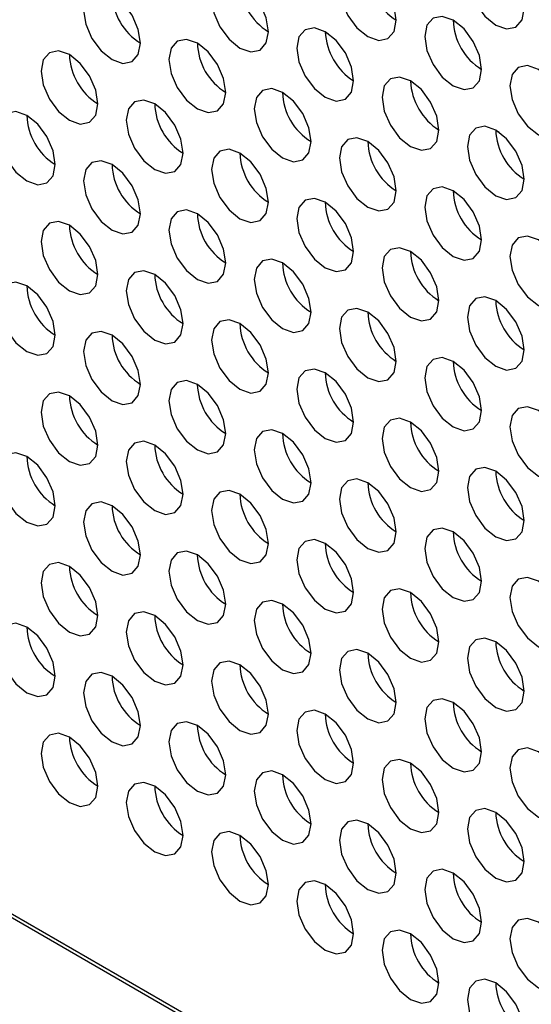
# Model space of a CAD drawing. Header units: millimetres. Extents: x 256 to 1374, y 313 to 1176.
# Tile 114 of 212: x 1088.51 to 1092.75, y 921.23 to 929.4. Entities that reach past the tile are written whole.
import ezdxf

# ---------------------------------------------------------------- set-up
doc = ezdxf.new("R2010")
doc.units = ezdxf.units.MM

msp = doc.modelspace()

# ---------------------------------------------------------------- linework, layer by layer
at = {"color": 7, "linetype": 'Continuous', "lineweight": 30}
for p, q in [((1054.7836, 941.3798), (1097.0967, 916.9529)), ((1054.8588, 941.3688), (1097.0967, 916.9854)), ((1092.1249, 929.3803), (1092.0998, 929.3948)), ((1091.0391, 929.2996), (1091.0633, 929.2856)), ((1091.7462, 928.8914), (1091.7704, 928.8774)), ((1092.4533, 928.4832), (1092.4775, 928.4692))]:
    msp.add_line(p, q, dxfattribs=at)
at = {"color": 7, "linetype": 'Continuous', "lineweight": 30, "flags": 128}
for points in [[(1092.689, 929.4917), (1092.6711, 929.6062), (1092.62, 929.724), (1092.5435, 929.8272), (1092.4533, 929.8999), (1092.3631, 929.9313), (1092.2867, 929.9164), (1092.2356, 929.8576), (1092.2176, 929.7638), (1092.2356, 929.6493), (1092.2867, 929.5315), (1092.3631, 929.4284), (1092.4533, 929.3556), (1092.5435, 929.3242), (1092.62, 929.3391), (1092.6711, 929.3979), (1092.689, 929.4917)], [(1091.6284, 929.3963), (1091.6104, 929.5108), (1091.5593, 929.6286), (1091.4829, 929.7318), (1091.3927, 929.8046), (1091.3025, 929.8359), (1091.226, 929.8211), (1091.1749, 929.7623), (1091.157, 929.6685), (1091.1749, 929.554), (1091.226, 929.4362), (1091.3025, 929.333), (1091.3927, 929.2602), (1091.4829, 929.2289), (1091.5593, 929.2437), (1091.6104, 929.3025), (1091.6284, 929.3963)], [(1090.5677, 929.301), (1090.5498, 929.4155), (1090.4987, 929.5333), (1090.4222, 929.6364), (1090.332, 929.7092), (1090.2418, 929.7406), (1090.1654, 929.7257), (1090.1143, 929.6669), (1090.0963, 929.5731), (1090.1143, 929.4586), (1090.1654, 929.3408), (1090.2418, 929.2376), (1090.332, 929.1649), (1090.4222, 929.1335), (1090.4987, 929.1484), (1090.5498, 929.2072), (1090.5677, 929.301)], [(1089.5071, 929.2056), (1089.4891, 929.3201), (1089.438, 929.4379), (1089.3616, 929.5411), (1089.2714, 929.6139), (1089.1812, 929.6452), (1089.1047, 929.6303), (1089.0536, 929.5715), (1089.0357, 929.4777), (1089.0536, 929.3632), (1089.1047, 929.2454), (1089.1812, 929.1423), (1089.2714, 929.0695), (1089.3616, 929.0381), (1089.438, 929.053), (1089.4891, 929.1118), (1089.5071, 929.2056)], [(1092.3355, 928.9881), (1092.3175, 929.1026), (1092.2664, 929.2204), (1092.19, 929.3236), (1092.0998, 929.3964), (1092.0096, 929.4277), (1091.9331, 929.4129), (1091.882, 929.3541), (1091.8641, 929.2603), (1091.882, 929.1458), (1091.9331, 929.028), (1092.0096, 928.9248), (1092.0998, 928.852), (1092.19, 928.8207), (1092.2664, 928.8355), (1092.3175, 928.8943), (1092.3355, 928.9881)], [(1091.2748, 928.8928), (1091.2569, 929.0073), (1091.2058, 929.1251), (1091.1293, 929.2282), (1091.0391, 929.301), (1090.9489, 929.3324), (1090.8725, 929.3175), (1090.8214, 929.2587), (1090.8034, 929.1649), (1090.8214, 929.0504), (1090.8725, 928.9326), (1090.9489, 928.8294), (1091.0391, 928.7567), (1091.1293, 928.7253), (1091.2058, 928.7402), (1091.2569, 928.799), (1091.2748, 928.8928)], [(1090.2142, 928.7974), (1090.1962, 928.9119), (1090.1451, 929.0297), (1090.0687, 929.1329), (1089.9785, 929.2057), (1089.8883, 929.237), (1089.8118, 929.2221), (1089.7607, 929.1633), (1089.7428, 929.0695), (1089.7607, 928.955), (1089.8118, 928.8372), (1089.8883, 928.7341), (1089.9785, 928.6613), (1090.0687, 928.6299), (1090.1451, 928.6448), (1090.1962, 928.7036), (1090.2142, 928.7974)], [(1089.1535, 928.702), (1089.1356, 928.8166), (1089.0845, 928.9344), (1089.008, 929.0375), (1088.9178, 929.1103), (1088.8276, 929.1416), (1088.7511, 929.1268), (1088.7, 929.068), (1088.6821, 928.9742), (1088.7, 928.8597), (1088.7511, 928.7419), (1088.8276, 928.6387), (1088.9178, 928.5659), (1089.008, 928.5346), (1089.0845, 928.5494), (1089.1356, 928.6082), (1089.1535, 928.702)], [(1093.0426, 928.5799), (1093.0246, 928.6944), (1092.9736, 928.8122), (1092.8971, 928.9154), (1092.8069, 928.9882), (1092.7167, 929.0195), (1092.6402, 929.0047), (1092.5891, 928.9459), (1092.5712, 928.8521), (1092.5891, 928.7375), (1092.6402, 928.6197), (1092.7167, 928.5166), (1092.8069, 928.4438), (1092.8971, 928.4125), (1092.9736, 928.4273), (1093.0246, 928.4861), (1093.0426, 928.5799)], [(1091.9819, 928.4846), (1091.964, 928.5991), (1091.9129, 928.7169), (1091.8364, 928.82), (1091.7462, 928.8928), (1091.656, 928.9242), (1091.5796, 928.9093), (1091.5285, 928.8505), (1091.5105, 928.7567), (1091.5285, 928.6422), (1091.5796, 928.5244), (1091.656, 928.4212), (1091.7462, 928.3484), (1091.8364, 928.3171), (1091.9129, 928.332), (1091.964, 928.3908), (1091.9819, 928.4846)], [(1090.9213, 928.3892), (1090.9033, 928.5037), (1090.8522, 928.6215), (1090.7758, 928.7247), (1090.6856, 928.7974), (1090.5954, 928.8288), (1090.5189, 928.8139), (1090.4678, 928.7551), (1090.4499, 928.6613), (1090.4678, 928.5468), (1090.5189, 928.429), (1090.5954, 928.3259), (1090.6856, 928.2531), (1090.7758, 928.2217), (1090.8522, 928.2366), (1090.9033, 928.2954), (1090.9213, 928.3892)], [(1089.8606, 928.2938), (1089.8427, 928.4084), (1089.7916, 928.5261), (1089.7151, 928.6293), (1089.6249, 928.7021), (1089.5347, 928.7334), (1089.4582, 928.7186), (1089.4072, 928.6598), (1089.3892, 928.566), (1089.4072, 928.4515), (1089.4582, 928.3337), (1089.5347, 928.2305), (1089.6249, 928.1577), (1089.7151, 928.1264), (1089.7916, 928.1412), (1089.8427, 928.2), (1089.8606, 928.2938)], [(1088.8, 928.1985), (1088.782, 928.313), (1088.7309, 928.4308), (1088.6544, 928.5339), (1088.5642, 928.6067), (1088.474, 928.6381), (1088.3976, 928.6232), (1088.3465, 928.5644), (1088.3285, 928.4706), (1088.3465, 928.3561), (1088.3976, 928.2383), (1088.474, 928.1352), (1088.5642, 928.0624), (1088.6544, 928.031), (1088.7309, 928.0459), (1088.782, 928.1047), (1088.8, 928.1985)], [(1092.689, 928.0764), (1092.6711, 928.1909), (1092.62, 928.3087), (1092.5435, 928.4118), (1092.4533, 928.4846), (1092.3631, 928.516), (1092.2867, 928.5011), (1092.2356, 928.4423), (1092.2176, 928.3485), (1092.2356, 928.234), (1092.2867, 928.1162), (1092.3631, 928.013), (1092.4533, 927.9402), (1092.5435, 927.9089), (1092.62, 927.9238), (1092.6711, 927.9826), (1092.689, 928.0764)], [(1091.6284, 927.981), (1091.6104, 928.0955), (1091.5593, 928.2133), (1091.4829, 928.3165), (1091.3927, 928.3892), (1091.3025, 928.4206), (1091.226, 928.4057), (1091.1749, 928.3469), (1091.157, 928.2531), (1091.1749, 928.1386), (1091.226, 928.0208), (1091.3025, 927.9177), (1091.3927, 927.8449), (1091.4829, 927.8135), (1091.5593, 927.8284), (1091.6104, 927.8872), (1091.6284, 927.981)], [(1090.5677, 927.8856), (1090.5498, 928.0001), (1090.4987, 928.1179), (1090.4222, 928.2211), (1090.332, 928.2939), (1090.2418, 928.3252), (1090.1654, 928.3104), (1090.1143, 928.2516), (1090.0963, 928.1578), (1090.1143, 928.0433), (1090.1654, 927.9255), (1090.2418, 927.8223), (1090.332, 927.7495), (1090.4222, 927.7182), (1090.4987, 927.733), (1090.5498, 927.7918), (1090.5677, 927.8856)], [(1089.5071, 927.7903), (1089.4891, 927.9048), (1089.438, 928.0226), (1089.3616, 928.1257), (1089.2714, 928.1985), (1089.1812, 928.2299), (1089.1047, 928.215), (1089.0536, 928.1562), (1089.0357, 928.0624), (1089.0536, 927.9479), (1089.1047, 927.8301), (1089.1812, 927.7269), (1089.2714, 927.6542), (1089.3616, 927.6228), (1089.438, 927.6377), (1089.4891, 927.6965), (1089.5071, 927.7903)], [(1092.3355, 927.5728), (1092.3175, 927.6873), (1092.2664, 927.8051), (1092.19, 927.9083), (1092.0998, 927.981), (1092.0096, 928.0124), (1091.9331, 927.9975), (1091.882, 927.9387), (1091.8641, 927.8449), (1091.882, 927.7304), (1091.9331, 927.6126), (1092.0096, 927.5095), (1092.0998, 927.4367), (1092.19, 927.4053), (1092.2664, 927.4202), (1092.3175, 927.479), (1092.3355, 927.5728)], [(1091.2748, 927.4774), (1091.2569, 927.5919), (1091.2058, 927.7097), (1091.1293, 927.8129), (1091.0391, 927.8857), (1090.9489, 927.917), (1090.8725, 927.9022), (1090.8214, 927.8434), (1090.8034, 927.7496), (1090.8214, 927.6351), (1090.8725, 927.5173), (1090.9489, 927.4141), (1091.0391, 927.3413), (1091.1293, 927.31), (1091.2058, 927.3248), (1091.2569, 927.3836), (1091.2748, 927.4774)], [(1090.2142, 927.3821), (1090.1962, 927.4966), (1090.1451, 927.6144), (1090.0687, 927.7175), (1089.9785, 927.7903), (1089.8883, 927.8217), (1089.8118, 927.8068), (1089.7607, 927.748), (1089.7428, 927.6542), (1089.7607, 927.5397), (1089.8118, 927.4219), (1089.8883, 927.3187), (1089.9785, 927.246), (1090.0687, 927.2146), (1090.1451, 927.2295), (1090.1962, 927.2883), (1090.2142, 927.3821)], [(1089.1535, 927.2867), (1089.1356, 927.4012), (1089.0845, 927.519), (1089.008, 927.6222), (1088.9178, 927.695), (1088.8276, 927.7263), (1088.7511, 927.7114), (1088.7, 927.6526), (1088.6821, 927.5588), (1088.7, 927.4443), (1088.7511, 927.3265), (1088.8276, 927.2234), (1088.9178, 927.1506), (1089.008, 927.1192), (1089.0845, 927.1341), (1089.1356, 927.1929), (1089.1535, 927.2867)], [(1093.0426, 927.1646), (1093.0246, 927.2791), (1092.9736, 927.3969), (1092.8971, 927.5), (1092.8069, 927.5728), (1092.7167, 927.6042), (1092.6402, 927.5893), (1092.5891, 927.5305), (1092.5712, 927.4367), (1092.5891, 927.3222), (1092.6402, 927.2044), (1092.7167, 927.1013), (1092.8069, 927.0285), (1092.8971, 926.9971), (1092.9736, 927.012), (1093.0246, 927.0708), (1093.0426, 927.1646)], [(1091.9819, 927.0692), (1091.964, 927.1837), (1091.9129, 927.3015), (1091.8364, 927.4047), (1091.7462, 927.4775), (1091.656, 927.5088), (1091.5796, 927.494), (1091.5285, 927.4352), (1091.5105, 927.3414), (1091.5285, 927.2268), (1091.5796, 927.109), (1091.656, 927.0059), (1091.7462, 926.9331), (1091.8364, 926.9018), (1091.9129, 926.9166), (1091.964, 926.9754), (1091.9819, 927.0692)], [(1090.9213, 926.9739), (1090.9033, 927.0884), (1090.8522, 927.2062), (1090.7758, 927.3093), (1090.6856, 927.3821), (1090.5954, 927.4135), (1090.5189, 927.3986), (1090.4678, 927.3398), (1090.4499, 927.246), (1090.4678, 927.1315), (1090.5189, 927.0137), (1090.5954, 926.9105), (1090.6856, 926.8377), (1090.7758, 926.8064), (1090.8522, 926.8213), (1090.9033, 926.8801), (1090.9213, 926.9739)], [(1089.8606, 926.8785), (1089.8427, 926.993), (1089.7916, 927.1108), (1089.7151, 927.214), (1089.6249, 927.2867), (1089.5347, 927.3181), (1089.4582, 927.3032), (1089.4072, 927.2444), (1089.3892, 927.1506), (1089.4072, 927.0361), (1089.4582, 926.9183), (1089.5347, 926.8152), (1089.6249, 926.7424), (1089.7151, 926.711), (1089.7916, 926.7259), (1089.8427, 926.7847), (1089.8606, 926.8785)], [(1088.8, 926.7831), (1088.782, 926.8977), (1088.7309, 927.0154), (1088.6544, 927.1186), (1088.5642, 927.1914), (1088.474, 927.2227), (1088.3976, 927.2079), (1088.3465, 927.1491), (1088.3285, 927.0553), (1088.3465, 926.9408), (1088.3976, 926.823), (1088.474, 926.7198), (1088.5642, 926.647), (1088.6544, 926.6157), (1088.7309, 926.6305), (1088.782, 926.6893), (1088.8, 926.7831)], [(1092.689, 926.661), (1092.6711, 926.7755), (1092.62, 926.8933), (1092.5435, 926.9965), (1092.4533, 927.0693), (1092.3631, 927.1006), (1092.2867, 927.0858), (1092.2356, 927.027), (1092.2176, 926.9332), (1092.2356, 926.8186), (1092.2867, 926.7008), (1092.3631, 926.5977), (1092.4533, 926.5249), (1092.5435, 926.4936), (1092.62, 926.5084), (1092.6711, 926.5672), (1092.689, 926.661)], [(1091.6284, 926.5657), (1091.6104, 926.6802), (1091.5593, 926.798), (1091.4829, 926.9011), (1091.3927, 926.9739), (1091.3025, 927.0053), (1091.226, 926.9904), (1091.1749, 926.9316), (1091.157, 926.8378), (1091.1749, 926.7233), (1091.226, 926.6055), (1091.3025, 926.5023), (1091.3927, 926.4295), (1091.4829, 926.3982), (1091.5593, 926.4131), (1091.6104, 926.4719), (1091.6284, 926.5657)], [(1090.5677, 926.4703), (1090.5498, 926.5848), (1090.4987, 926.7026), (1090.4222, 926.8058), (1090.332, 926.8785), (1090.2418, 926.9099), (1090.1654, 926.895), (1090.1143, 926.8362), (1090.0963, 926.7424), (1090.1143, 926.6279), (1090.1654, 926.5101), (1090.2418, 926.407), (1090.332, 926.3342), (1090.4222, 926.3028), (1090.4987, 926.3177), (1090.5498, 926.3765), (1090.5677, 926.4703)], [(1089.5071, 926.3749), (1089.4891, 926.4894), (1089.438, 926.6072), (1089.3616, 926.7104), (1089.2714, 926.7832), (1089.1812, 926.8145), (1089.1047, 926.7997), (1089.0536, 926.7409), (1089.0357, 926.6471), (1089.0536, 926.5326), (1089.1047, 926.4148), (1089.1812, 926.3116), (1089.2714, 926.2388), (1089.3616, 926.2075), (1089.438, 926.2223), (1089.4891, 926.2811), (1089.5071, 926.3749)], [(1092.3355, 926.1575), (1092.3175, 926.272), (1092.2664, 926.3898), (1092.19, 926.4929), (1092.0998, 926.5657), (1092.0096, 926.5971), (1091.9331, 926.5822), (1091.882, 926.5234), (1091.8641, 926.4296), (1091.882, 926.3151), (1091.9331, 926.1973), (1092.0096, 926.0941), (1092.0998, 926.0213), (1092.19, 925.99), (1092.2664, 926.0048), (1092.3175, 926.0637), (1092.3355, 926.1575)], [(1091.2748, 926.0621), (1091.2569, 926.1766), (1091.2058, 926.2944), (1091.1293, 926.3976), (1091.0391, 926.4703), (1090.9489, 926.5017), (1090.8725, 926.4868), (1090.8214, 926.428), (1090.8034, 926.3342), (1090.8214, 926.2197), (1090.8725, 926.1019), (1090.9489, 925.9988), (1091.0391, 925.926), (1091.1293, 925.8946), (1091.2058, 925.9095), (1091.2569, 925.9683), (1091.2748, 926.0621)], [(1090.2142, 925.9667), (1090.1962, 926.0812), (1090.1451, 926.199), (1090.0687, 926.3022), (1089.9785, 926.375), (1089.8883, 926.4063), (1089.8118, 926.3915), (1089.7607, 926.3327), (1089.7428, 926.2389), (1089.7607, 926.1244), (1089.8118, 926.0066), (1089.8883, 925.9034), (1089.9785, 925.8306), (1090.0687, 925.7993), (1090.1451, 925.8141), (1090.1962, 925.8729), (1090.2142, 925.9667)], [(1089.1535, 925.8714), (1089.1356, 925.9859), (1089.0845, 926.1037), (1089.008, 926.2068), (1088.9178, 926.2796), (1088.8276, 926.311), (1088.7511, 926.2961), (1088.7, 926.2373), (1088.6821, 926.1435), (1088.7, 926.029), (1088.7511, 925.9112), (1088.8276, 925.808), (1088.9178, 925.7353), (1089.008, 925.7039), (1089.0845, 925.7188), (1089.1356, 925.7776), (1089.1535, 925.8714)], [(1093.0426, 925.7493), (1093.0246, 925.8638), (1092.9736, 925.9816), (1092.8971, 926.0847), (1092.8069, 926.1575), (1092.7167, 926.1889), (1092.6402, 926.174), (1092.5891, 926.1152), (1092.5712, 926.0214), (1092.5891, 925.9069), (1092.6402, 925.7891), (1092.7167, 925.6859), (1092.8069, 925.6131), (1092.8971, 925.5818), (1092.9736, 925.5966), (1093.0246, 925.6555), (1093.0426, 925.7493)], [(1091.9819, 925.6539), (1091.964, 925.7684), (1091.9129, 925.8862), (1091.8364, 925.9893), (1091.7462, 926.0621), (1091.656, 926.0935), (1091.5796, 926.0786), (1091.5285, 926.0198), (1091.5105, 925.926), (1091.5285, 925.8115), (1091.5796, 925.6937), (1091.656, 925.5906), (1091.7462, 925.5178), (1091.8364, 925.4864), (1091.9129, 925.5013), (1091.964, 925.5601), (1091.9819, 925.6539)], [(1090.9213, 925.5585), (1090.9033, 925.673), (1090.8522, 925.7908), (1090.7758, 925.894), (1090.6856, 925.9668), (1090.5954, 925.9981), (1090.5189, 925.9833), (1090.4678, 925.9245), (1090.4499, 925.8307), (1090.4678, 925.7161), (1090.5189, 925.5983), (1090.5954, 925.4952), (1090.6856, 925.4224), (1090.7758, 925.3911), (1090.8522, 925.4059), (1090.9033, 925.4647), (1090.9213, 925.5585)], [(1089.8606, 925.4632), (1089.8427, 925.5777), (1089.7916, 925.6955), (1089.7151, 925.7986), (1089.6249, 925.8714), (1089.5347, 925.9028), (1089.4582, 925.8879), (1089.4072, 925.8291), (1089.3892, 925.7353), (1089.4072, 925.6208), (1089.4582, 925.503), (1089.5347, 925.3998), (1089.6249, 925.3271), (1089.7151, 925.2957), (1089.7916, 925.3106), (1089.8427, 925.3694), (1089.8606, 925.4632)], [(1088.8, 925.3678), (1088.782, 925.4823), (1088.7309, 925.6001), (1088.6544, 925.7033), (1088.5642, 925.776), (1088.474, 925.8074), (1088.3976, 925.7925), (1088.3465, 925.7337), (1088.3285, 925.6399), (1088.3465, 925.5254), (1088.3976, 925.4076), (1088.474, 925.3045), (1088.5642, 925.2317), (1088.6544, 925.2003), (1088.7309, 925.2152), (1088.782, 925.274), (1088.8, 925.3678)], [(1092.689, 925.2457), (1092.6711, 925.3602), (1092.62, 925.478), (1092.5435, 925.5811), (1092.4533, 925.6539), (1092.3631, 925.6853), (1092.2867, 925.6704), (1092.2356, 925.6116), (1092.2176, 925.5178), (1092.2356, 925.4033), (1092.2867, 925.2855), (1092.3631, 925.1824), (1092.4533, 925.1096), (1092.5435, 925.0782), (1092.62, 925.0931), (1092.6711, 925.1519), (1092.689, 925.2457)], [(1091.6284, 925.1503), (1091.6104, 925.2648), (1091.5593, 925.3826), (1091.4829, 925.4858), (1091.3927, 925.5586), (1091.3025, 925.5899), (1091.226, 925.5751), (1091.1749, 925.5163), (1091.157, 925.4225), (1091.1749, 925.3079), (1091.226, 925.1901), (1091.3025, 925.087), (1091.3927, 925.0142), (1091.4829, 924.9829), (1091.5593, 924.9977), (1091.6104, 925.0565), (1091.6284, 925.1503)], [(1090.5677, 925.055), (1090.5498, 925.1695), (1090.4987, 925.2873), (1090.4222, 925.3904), (1090.332, 925.4632), (1090.2418, 925.4946), (1090.1654, 925.4797), (1090.1143, 925.4209), (1090.0963, 925.3271), (1090.1143, 925.2126), (1090.1654, 925.0948), (1090.2418, 924.9916), (1090.332, 924.9188), (1090.4222, 924.8875), (1090.4987, 924.9024), (1090.5498, 924.9612), (1090.5677, 925.055)], [(1089.5071, 924.9596), (1089.4891, 925.0741), (1089.438, 925.1919), (1089.3616, 925.2951), (1089.2714, 925.3678), (1089.1812, 925.3992), (1089.1047, 925.3843), (1089.0536, 925.3255), (1089.0357, 925.2317), (1089.0536, 925.1172), (1089.1047, 924.9994), (1089.1812, 924.8963), (1089.2714, 924.8235), (1089.3616, 924.7921), (1089.438, 924.807), (1089.4891, 924.8658), (1089.5071, 924.9596)], [(1092.3355, 924.7421), (1092.3175, 924.8566), (1092.2664, 924.9744), (1092.19, 925.0776), (1092.0998, 925.1504), (1092.0096, 925.1817), (1091.9331, 925.1669), (1091.882, 925.1081), (1091.8641, 925.0143), (1091.882, 924.8997), (1091.9331, 924.7819), (1092.0096, 924.6788), (1092.0998, 924.606), (1092.19, 924.5747), (1092.2664, 924.5895), (1092.3175, 924.6483), (1092.3355, 924.7421)], [(1091.2748, 924.6468), (1091.2569, 924.7613), (1091.2058, 924.8791), (1091.1293, 924.9822), (1091.0391, 925.055), (1090.9489, 925.0864), (1090.8725, 925.0715), (1090.8214, 925.0127), (1090.8034, 924.9189), (1090.8214, 924.8044), (1090.8725, 924.6866), (1090.9489, 924.5834), (1091.0391, 924.5106), (1091.1293, 924.4793), (1091.2058, 924.4941), (1091.2569, 924.553), (1091.2748, 924.6468)], [(1090.2142, 924.5514), (1090.1962, 924.6659), (1090.1451, 924.7837), (1090.0687, 924.8869), (1089.9785, 924.9596), (1089.8883, 924.991), (1089.8118, 924.9761), (1089.7607, 924.9173), (1089.7428, 924.8235), (1089.7607, 924.709), (1089.8118, 924.5912), (1089.8883, 924.4881), (1089.9785, 924.4153), (1090.0687, 924.3839), (1090.1451, 924.3988), (1090.1962, 924.4576), (1090.2142, 924.5514)], [(1089.1535, 924.456), (1089.1356, 924.5705), (1089.0845, 924.6883), (1089.008, 924.7915), (1088.9178, 924.8643), (1088.8276, 924.8956), (1088.7511, 924.8808), (1088.7, 924.822), (1088.6821, 924.7282), (1088.7, 924.6136), (1088.7511, 924.4959), (1088.8276, 924.3927), (1088.9178, 924.3199), (1089.008, 924.2886), (1089.0845, 924.3034), (1089.1356, 924.3622), (1089.1535, 924.456)], [(1093.0426, 924.3339), (1093.0246, 924.4484), (1092.9736, 924.5662), (1092.8971, 924.6694), (1092.8069, 924.7422), (1092.7167, 924.7735), (1092.6402, 924.7587), (1092.5891, 924.6998), (1092.5712, 924.6061), (1092.5891, 924.4915), (1092.6402, 924.3737), (1092.7167, 924.2706), (1092.8069, 924.1978), (1092.8971, 924.1664), (1092.9736, 924.1813), (1093.0246, 924.2401), (1093.0426, 924.3339)], [(1091.9819, 924.2386), (1091.964, 924.3531), (1091.9129, 924.4709), (1091.8364, 924.574), (1091.7462, 924.6468), (1091.656, 924.6782), (1091.5796, 924.6633), (1091.5285, 924.6045), (1091.5105, 924.5107), (1091.5285, 924.3962), (1091.5796, 924.2784), (1091.656, 924.1752), (1091.7462, 924.1024), (1091.8364, 924.0711), (1091.9129, 924.0859), (1091.964, 924.1448), (1091.9819, 924.2386)], [(1090.9213, 924.1432), (1090.9033, 924.2577), (1090.8522, 924.3755), (1090.7758, 924.4786), (1090.6856, 924.5514), (1090.5954, 924.5828), (1090.5189, 924.5679), (1090.4678, 924.5091), (1090.4499, 924.4153), (1090.4678, 924.3008), (1090.5189, 924.183), (1090.5954, 924.0799), (1090.6856, 924.0071), (1090.7758, 923.9757), (1090.8522, 923.9906), (1090.9033, 924.0494), (1090.9213, 924.1432)], [(1089.8606, 924.0478), (1089.8427, 924.1623), (1089.7916, 924.2801), (1089.7151, 924.3833), (1089.6249, 924.4561), (1089.5347, 924.4874), (1089.4582, 924.4726), (1089.4072, 924.4138), (1089.3892, 924.32), (1089.4072, 924.2054), (1089.4582, 924.0877), (1089.5347, 923.9845), (1089.6249, 923.9117), (1089.7151, 923.8804), (1089.7916, 923.8952), (1089.8427, 923.954), (1089.8606, 924.0478)], [(1088.8, 923.9525), (1088.782, 924.067), (1088.7309, 924.1848), (1088.6544, 924.2879), (1088.5642, 924.3607), (1088.474, 924.3921), (1088.3976, 924.3772), (1088.3465, 924.3184), (1088.3285, 924.2246), (1088.3465, 924.1101), (1088.3976, 923.9923), (1088.474, 923.8891), (1088.5642, 923.8164), (1088.6544, 923.785), (1088.7309, 923.7999), (1088.782, 923.8587), (1088.8, 923.9525)], [(1092.689, 923.8303), (1092.6711, 923.9449), (1092.62, 924.0627), (1092.5435, 924.1658), (1092.4533, 924.2386), (1092.3631, 924.2699), (1092.2867, 924.2551), (1092.2356, 924.1963), (1092.2176, 924.1025), (1092.2356, 923.988), (1092.2867, 923.8702), (1092.3631, 923.767), (1092.4533, 923.6942), (1092.5435, 923.6629), (1092.62, 923.6777), (1092.6711, 923.7365), (1092.689, 923.8303)], [(1091.6284, 923.735), (1091.6104, 923.8495), (1091.5593, 923.9673), (1091.4829, 924.0704), (1091.3927, 924.1432), (1091.3025, 924.1746), (1091.226, 924.1597), (1091.1749, 924.1009), (1091.157, 924.0071), (1091.1749, 923.8926), (1091.226, 923.7748), (1091.3025, 923.6717), (1091.3927, 923.5989), (1091.4829, 923.5675), (1091.5593, 923.5824), (1091.6104, 923.6412), (1091.6284, 923.735)], [(1090.5677, 923.6396), (1090.5498, 923.7541), (1090.4987, 923.8719), (1090.4222, 923.9751), (1090.332, 924.0479), (1090.2418, 924.0792), (1090.1654, 924.0644), (1090.1143, 924.0056), (1090.0963, 923.9118), (1090.1143, 923.7972), (1090.1654, 923.6794), (1090.2418, 923.5763), (1090.332, 923.5035), (1090.4222, 923.4722), (1090.4987, 923.487), (1090.5498, 923.5458), (1090.5677, 923.6396)], [(1089.5071, 923.5443), (1089.4891, 923.6588), (1089.438, 923.7766), (1089.3616, 923.8797), (1089.2714, 923.9525), (1089.1812, 923.9839), (1089.1047, 923.969), (1089.0536, 923.9102), (1089.0357, 923.8164), (1089.0536, 923.7019), (1089.1047, 923.5841), (1089.1812, 923.4809), (1089.2714, 923.4081), (1089.3616, 923.3768), (1089.438, 923.3917), (1089.4891, 923.4505), (1089.5071, 923.5443)], [(1092.3355, 923.3268), (1092.3175, 923.4413), (1092.2664, 923.5591), (1092.19, 923.6622), (1092.0998, 923.735), (1092.0096, 923.7664), (1091.9331, 923.7515), (1091.882, 923.6927), (1091.8641, 923.5989), (1091.882, 923.4844), (1091.9331, 923.3666), (1092.0096, 923.2635), (1092.0998, 923.1907), (1092.19, 923.1593), (1092.2664, 923.1742), (1092.3175, 923.233), (1092.3355, 923.3268)], [(1091.2748, 923.2314), (1091.2569, 923.3459), (1091.2058, 923.4637), (1091.1293, 923.5669), (1091.0391, 923.6397), (1090.9489, 923.671), (1090.8725, 923.6562), (1090.8214, 923.5974), (1090.8034, 923.5036), (1090.8214, 923.389), (1090.8725, 923.2712), (1090.9489, 923.1681), (1091.0391, 923.0953), (1091.1293, 923.064), (1091.2058, 923.0788), (1091.2569, 923.1376), (1091.2748, 923.2314)], [(1090.2142, 923.1361), (1090.1962, 923.2506), (1090.1451, 923.3684), (1090.0687, 923.4715), (1089.9785, 923.5443), (1089.8883, 923.5757), (1089.8118, 923.5608), (1089.7607, 923.502), (1089.7428, 923.4082), (1089.7607, 923.2937), (1089.8118, 923.1759), (1089.8883, 923.0727), (1089.9785, 922.9999), (1090.0687, 922.9686), (1090.1451, 922.9834), (1090.1962, 923.0423), (1090.2142, 923.1361)], [(1089.1535, 923.0407), (1089.1356, 923.1552), (1089.0845, 923.273), (1089.008, 923.3762), (1088.9178, 923.4489), (1088.8276, 923.4803), (1088.7511, 923.4654), (1088.7, 923.4066), (1088.6821, 923.3128), (1088.7, 923.1983), (1088.7511, 923.0805), (1088.8276, 922.9774), (1088.9178, 922.9046), (1089.008, 922.8732), (1089.0845, 922.8881), (1089.1356, 922.9469), (1089.1535, 923.0407)], [(1093.0426, 922.9186), (1093.0246, 923.0331), (1092.9736, 923.1509), (1092.8971, 923.254), (1092.8069, 923.3268), (1092.7167, 923.3582), (1092.6402, 923.3433), (1092.5891, 923.2845), (1092.5712, 923.1907), (1092.5891, 923.0762), (1092.6402, 922.9584), (1092.7167, 922.8553), (1092.8069, 922.7825), (1092.8971, 922.7511), (1092.9736, 922.766), (1093.0246, 922.8248), (1093.0426, 922.9186)], [(1091.9819, 922.8232), (1091.964, 922.9377), (1091.9129, 923.0555), (1091.8364, 923.1587), (1091.7462, 923.2315), (1091.656, 923.2628), (1091.5796, 923.248), (1091.5285, 923.1891), (1091.5105, 923.0953), (1091.5285, 922.9808), (1091.5796, 922.863), (1091.656, 922.7599), (1091.7462, 922.6871), (1091.8364, 922.6557), (1091.9129, 922.6706), (1091.964, 922.7294), (1091.9819, 922.8232)], [(1090.9213, 922.7279), (1090.9033, 922.8424), (1090.8522, 922.9602), (1090.7758, 923.0633), (1090.6856, 923.1361), (1090.5954, 923.1675), (1090.5189, 923.1526), (1090.4678, 923.0938), (1090.4499, 923), (1090.4678, 922.8855), (1090.5189, 922.7677), (1090.5954, 922.6645), (1090.6856, 922.5917), (1090.7758, 922.5604), (1090.8522, 922.5752), (1090.9033, 922.634), (1090.9213, 922.7279)], [(1089.8606, 922.6325), (1089.8427, 922.747), (1089.7916, 922.8648), (1089.7151, 922.9679), (1089.6249, 923.0407), (1089.5347, 923.0721), (1089.4582, 923.0572), (1089.4072, 922.9984), (1089.3892, 922.9046), (1089.4072, 922.7901), (1089.4582, 922.6723), (1089.5347, 922.5692), (1089.6249, 922.4964), (1089.7151, 922.465), (1089.7916, 922.4799), (1089.8427, 922.5387), (1089.8606, 922.6325)], [(1092.689, 922.415), (1092.6711, 922.5295), (1092.62, 922.6473), (1092.5435, 922.7505), (1092.4533, 922.8233), (1092.3631, 922.8546), (1092.2867, 922.8398), (1092.2356, 922.7809), (1092.2176, 922.6871), (1092.2356, 922.5726), (1092.2867, 922.4548), (1092.3631, 922.3517), (1092.4533, 922.2789), (1092.5435, 922.2475), (1092.62, 922.2624), (1092.6711, 922.3212), (1092.689, 922.415)], [(1091.6284, 922.3196), (1091.6104, 922.4342), (1091.5593, 922.552), (1091.4829, 922.6551), (1091.3927, 922.7279), (1091.3025, 922.7592), (1091.226, 922.7444), (1091.1749, 922.6856), (1091.157, 922.5918), (1091.1749, 922.4773), (1091.226, 922.3595), (1091.3025, 922.2563), (1091.3927, 922.1835), (1091.4829, 922.1522), (1091.5593, 922.167), (1091.6104, 922.2258), (1091.6284, 922.3196)], [(1090.5677, 922.2243), (1090.5498, 922.3388), (1090.4987, 922.4566), (1090.4222, 922.5597), (1090.332, 922.6325), (1090.2418, 922.6639), (1090.1654, 922.649), (1090.1143, 922.5902), (1090.0963, 922.4964), (1090.1143, 922.3819), (1090.1654, 922.2641), (1090.2418, 922.161), (1090.332, 922.0882), (1090.4222, 922.0568), (1090.4987, 922.0717), (1090.5498, 922.1305), (1090.5677, 922.2243)], [(1092.3355, 921.9114), (1092.3175, 922.026), (1092.2664, 922.1438), (1092.19, 922.2469), (1092.0998, 922.3197), (1092.0096, 922.351), (1091.9331, 922.3362), (1091.882, 922.2774), (1091.8641, 922.1836), (1091.882, 922.0691), (1091.9331, 921.9513), (1092.0096, 921.8481), (1092.0998, 921.7753), (1092.19, 921.744), (1092.2664, 921.7588), (1092.3175, 921.8176), (1092.3355, 921.9114)], [(1091.2748, 921.8161), (1091.2569, 921.9306), (1091.2058, 922.0484), (1091.1293, 922.1515), (1091.0391, 922.2243), (1090.9489, 922.2557), (1090.8725, 922.2408), (1090.8214, 922.182), (1090.8034, 922.0882), (1090.8214, 921.9737), (1090.8725, 921.8559), (1090.9489, 921.7528), (1091.0391, 921.68), (1091.1293, 921.6486), (1091.2058, 921.6635), (1091.2569, 921.7223), (1091.2748, 921.8161)], [(1093.0426, 921.5032), (1093.0246, 921.6178), (1092.9736, 921.7356), (1092.8971, 921.8387), (1092.8069, 921.9115), (1092.7167, 921.9428), (1092.6402, 921.928), (1092.5891, 921.8692), (1092.5712, 921.7754), (1092.5891, 921.6609), (1092.6402, 921.5431), (1092.7167, 921.4399), (1092.8069, 921.3671), (1092.8971, 921.3358), (1092.9736, 921.3506), (1093.0246, 921.4094), (1093.0426, 921.5032)], [(1091.9819, 921.4079), (1091.964, 921.5224), (1091.9129, 921.6402), (1091.8364, 921.7433), (1091.7462, 921.8161), (1091.656, 921.8475), (1091.5796, 921.8326), (1091.5285, 921.7738), (1091.5105, 921.68), (1091.5285, 921.5655), (1091.5796, 921.4477), (1091.656, 921.3446), (1091.7462, 921.2718), (1091.8364, 921.2404), (1091.9129, 921.2553), (1091.964, 921.3141), (1091.9819, 921.4079)], [(1092.689, 920.9997), (1092.6711, 921.1142), (1092.62, 921.232), (1092.5435, 921.3351), (1092.4533, 921.4079), (1092.3631, 921.4393), (1092.2867, 921.4244), (1092.2356, 921.3656), (1092.2176, 921.2718), (1092.2356, 921.1573), (1092.2867, 921.0395), (1092.3631, 920.9363), (1092.4533, 920.8636), (1092.5435, 920.8322), (1092.62, 920.8471), (1092.6711, 920.9059), (1092.689, 920.9997)]]:
    msp.add_lwpolyline(points, dxfattribs=at)
at = {"color": 7, "linetype": 'Continuous', "lineweight": 30}
for centre, radius, start, end in [((1091.9047, 929.8281), 0.5127, 182.80196, 237.38093), ((1090.8275, 929.7231), 0.4957, 181.60217, 238.39192), ((1089.7668, 929.6277), 0.4957, 181.60217, 238.39192), ((1092.5953, 929.4102), 0.4957, 181.60212, 238.39295), ((1091.5511, 929.3245), 0.5126, 182.78428, 237.38425), ((1090.474, 929.2195), 0.4957, 181.60212, 238.39295), ((1089.4133, 929.1242), 0.4957, 181.60339, 238.39168), ((1092.2582, 928.9163), 0.5126, 182.78548, 237.38305), ((1091.1811, 928.8113), 0.4957, 181.60169, 238.3924), ((1090.1204, 928.7159), 0.4957, 181.60169, 238.3924), ((1089.0597, 928.6206), 0.4957, 181.60169, 238.3924), ((1092.9488, 928.4985), 0.4957, 181.60217, 238.39192), ((1091.8882, 928.4031), 0.4957, 181.60217, 238.39192), ((1090.8275, 928.3077), 0.4957, 181.60217, 238.39192), ((1089.7668, 928.2124), 0.4957, 181.60217, 238.39192), ((1092.5953, 927.9949), 0.4957, 181.60212, 238.39295), ((1091.5346, 927.8995), 0.4957, 181.60212, 238.39295), ((1090.474, 927.8042), 0.4957, 181.60212, 238.39295), ((1089.4133, 927.7088), 0.4957, 181.60339, 238.39168), ((1092.2417, 927.4913), 0.4957, 181.60169, 238.3924), ((1091.1811, 927.396), 0.4957, 181.60169, 238.3924), ((1090.1204, 927.3006), 0.4957, 181.60169, 238.3924), ((1089.0597, 927.2052), 0.4957, 181.60105, 238.39303), ((1092.9488, 927.0831), 0.4957, 181.60217, 238.39192), ((1091.8882, 926.9878), 0.4957, 181.60217, 238.39192), ((1090.8275, 926.8924), 0.4957, 181.60217, 238.39192), ((1089.7668, 926.797), 0.4957, 181.60153, 238.39255), ((1092.5953, 926.5796), 0.4957, 181.60212, 238.39295), ((1091.5346, 926.4842), 0.4957, 181.60212, 238.39295), ((1090.4739, 926.3888), 0.4957, 181.60148, 238.39359), ((1089.4133, 926.2935), 0.4957, 181.60275, 238.39232), ((1092.2417, 926.076), 0.4957, 181.60169, 238.3924), ((1091.181, 925.9806), 0.4957, 181.60105, 238.39303), ((1090.1204, 925.8853), 0.4957, 181.60105, 238.39303), ((1089.0597, 925.7899), 0.4957, 181.60081, 238.39327), ((1092.9488, 925.6678), 0.4957, 181.60217, 238.39192), ((1091.8882, 925.5724), 0.4957, 181.60153, 238.39255), ((1090.8275, 925.4771), 0.4957, 181.60153, 238.39255), ((1089.7668, 925.3817), 0.4957, 181.60129, 238.39279), ((1092.5953, 925.1642), 0.4957, 181.60148, 238.39359), ((1091.5346, 925.0689), 0.4957, 181.60148, 238.39359), ((1090.4739, 924.9735), 0.4957, 181.60124, 238.39383), ((1089.4133, 924.8781), 0.4957, 181.60251, 238.39256), ((1092.2417, 924.6606), 0.4957, 181.60105, 238.39303), ((1091.181, 924.5653), 0.4957, 181.60081, 238.39327), ((1090.1204, 924.4699), 0.4957, 181.60081, 238.39327), ((1089.0597, 924.3746), 0.4957, 181.60081, 238.39327), ((1092.9488, 924.2524), 0.4957, 181.60153, 238.39255), ((1091.8882, 924.1571), 0.4957, 181.60129, 238.39279), ((1090.8275, 924.0617), 0.4957, 181.60129, 238.39279), ((1089.7668, 923.9664), 0.4957, 181.60129, 238.39279), ((1092.5953, 923.7489), 0.4957, 181.60124, 238.39383), ((1091.5346, 923.6535), 0.4957, 181.60124, 238.39383), ((1090.4739, 923.5582), 0.4957, 181.60124, 238.39383), ((1089.4133, 923.4628), 0.4957, 181.60251, 238.39256), ((1092.2417, 923.2453), 0.4957, 181.60081, 238.39327), ((1091.181, 923.1499), 0.4957, 181.60081, 238.39327), ((1090.1204, 923.0546), 0.4957, 181.60081, 238.39327), ((1092.9488, 922.8371), 0.4957, 181.60129, 238.39279), ((1091.8882, 922.7417), 0.4957, 181.60129, 238.39279), ((1090.8275, 922.6464), 0.4957, 181.60129, 238.39279), ((1092.5953, 922.3335), 0.4957, 181.60124, 238.39383), ((1091.5346, 922.2382), 0.4957, 181.60124, 238.39383), ((1092.2417, 921.83), 0.4957, 181.60081, 238.39327), ((1092.9488, 921.4218), 0.4957, 181.60129, 238.39279)]:
    msp.add_arc(centre, radius, start, end, dxfattribs=at)

doc.saveas('drawing.dxf')
